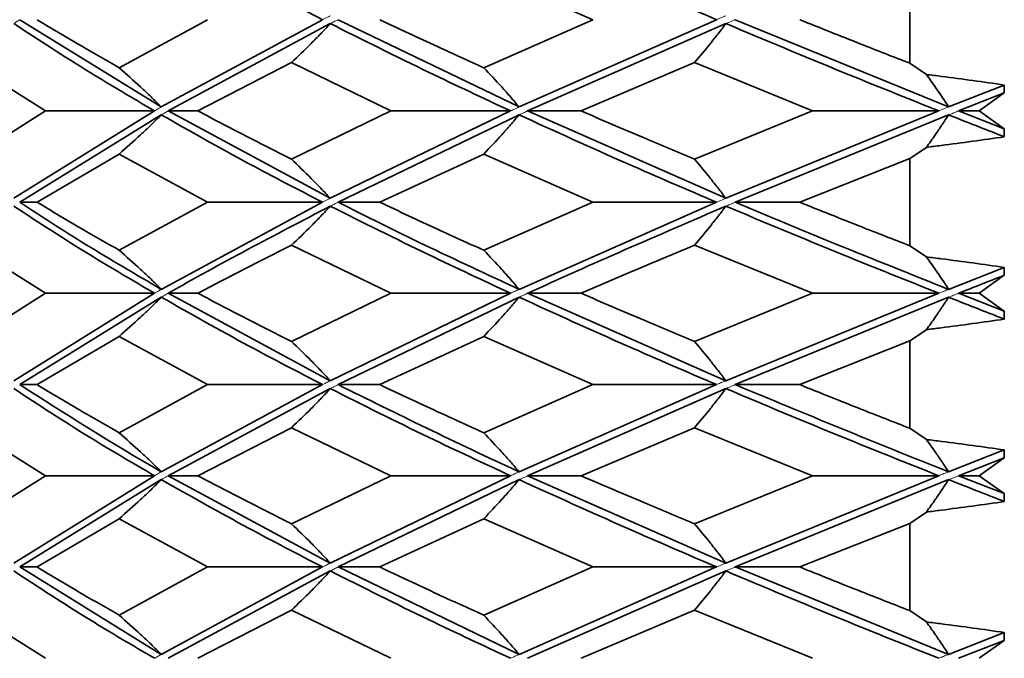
# Model space of a CAD drawing. Header units: millimetres. Extents: x 0 to 1118, y 0 to 864.
# Tile 107 of 200: x 727.33 to 729.86, y 365.4 to 367.04. Entities that reach past the tile are written whole.
import ezdxf

# ---------------------------------------------------------------- set-up
doc = ezdxf.new("R2010")
doc.units = ezdxf.units.MM

msp = doc.modelspace()

# ---------------------------------------------------------------- linework, layer by layer
at = {"color": 7, "linetype": 'Continuous', "lineweight": 35}
for p, q in [((728.5179, 367.1655), (728.7983, 367.0421)), ((729.6122, 367.1537), (729.6122, 366.9303)), ((727.3252, 367.0421), (727.6891, 366.8178)), ((727.8082, 367.0421), (727.5812, 366.9184)), ((728.1035, 367.0421), (727.6891, 366.8178)), ((728.1432, 367.0421), (728.6085, 366.8178)), ((728.7983, 367.0421), (728.5179, 366.9184)), ((729.116, 367.0421), (728.6085, 366.8178)), ((729.1637, 367.0421), (729.7123, 366.8178)), ((728.1233, 367.032), (727.7067, 366.8077)), ((729.1398, 367.032), (728.6305, 366.8077)), ((727.1949, 366.9317), (727.3917, 366.8077)), ((728.0236, 366.9317), (727.7831, 366.8077)), ((728.0236, 366.9317), (728.2785, 366.8077)), ((729.0593, 366.9317), (728.7677, 366.8077)), ((729.0593, 366.9317), (729.3625, 366.8077)), ((729.6122, 366.9303), (729.6551, 366.9013)), ((729.8554, 366.8742), (729.7123, 366.8178)), ((729.8554, 366.8742), (729.8554, 366.854)), ((729.8554, 366.854), (729.7379, 366.8077)), ((729.8554, 366.854), (729.7904, 366.8077)), ((727.3917, 366.8077), (727.1949, 366.6836)), ((727.6716, 366.8077), (727.31, 366.5831)), ((727.6716, 366.8077), (727.3917, 366.8077)), ((727.7067, 366.8077), (727.7831, 366.8077)), ((727.7067, 366.8077), (728.1233, 366.5831)), ((728.2785, 366.8077), (728.0236, 366.6836)), ((728.5866, 366.8077), (728.1233, 366.5831)), ((728.5866, 366.8077), (728.2785, 366.8077)), ((728.6305, 366.8077), (728.7677, 366.8077)), ((728.6305, 366.8077), (729.1398, 366.5831)), ((729.3625, 366.8077), (729.0593, 366.6836)), ((729.6869, 366.8077), (729.1398, 366.5831)), ((729.6869, 366.8077), (729.3625, 366.8077)), ((729.7379, 366.8077), (729.8554, 366.7614)), ((729.7379, 366.8077), (729.7904, 366.8077)), ((729.7904, 366.8077), (729.8554, 366.7614)), ((727.6891, 366.7976), (727.3252, 366.573)), ((728.6085, 366.7976), (728.1432, 366.573)), ((729.7123, 366.7976), (729.1637, 366.573)), ((729.8554, 366.7614), (729.8554, 366.7411)), ((729.6551, 366.714), (729.6122, 366.685)), ((727.5812, 366.6969), (727.3699, 366.573)), ((727.5812, 366.6969), (727.8082, 366.573)), ((728.5179, 366.6969), (728.2506, 366.573)), ((728.5179, 366.6969), (728.7983, 366.573)), ((729.6122, 366.685), (729.3296, 366.573)), ((729.6122, 366.685), (729.6122, 366.4614)), ((727.3252, 366.573), (727.3699, 366.573)), ((727.8082, 366.573), (727.5812, 366.4496)), ((728.1035, 366.573), (727.6891, 366.3492)), ((728.1035, 366.573), (727.8082, 366.573)), ((728.1432, 366.573), (728.2506, 366.573)), ((728.7983, 366.573), (728.5179, 366.4496)), ((729.116, 366.573), (728.6085, 366.3492)), ((729.116, 366.573), (728.7983, 366.573)), ((729.1637, 366.573), (729.3296, 366.573)), ((727.1949, 366.4628), (727.3917, 366.3391)), ((728.0236, 366.4628), (728.2785, 366.3391)), ((729.0593, 366.4628), (729.3625, 366.3391)), ((729.6122, 366.4614), (729.6551, 366.4325)), ((729.8554, 366.4055), (729.7123, 366.3492)), ((729.8554, 366.4055), (729.8554, 366.3853)), ((729.8554, 366.3853), (729.7904, 366.3391)), ((727.3917, 366.3391), (727.1949, 366.2151)), ((727.6716, 366.3391), (727.31, 366.1144)), ((727.6891, 366.329), (727.3252, 366.1043)), ((727.6716, 366.3391), (727.3917, 366.3391)), ((727.7067, 366.3391), (727.7831, 366.3391)), ((727.7067, 366.3391), (728.1233, 366.1144)), ((728.2785, 366.3391), (728.0236, 366.2151)), ((728.5866, 366.3391), (728.1233, 366.1144)), ((728.6085, 366.329), (728.1432, 366.1043)), ((728.5866, 366.3391), (728.2785, 366.3391)), ((728.6305, 366.3391), (728.7677, 366.3391)), ((728.6305, 366.3391), (729.1398, 366.1144)), ((729.3625, 366.3391), (729.0593, 366.2151)), ((729.6869, 366.3391), (729.1398, 366.1144)), ((729.7123, 366.329), (729.1637, 366.1043)), ((729.6869, 366.3391), (729.3625, 366.3391)), ((729.7379, 366.3391), (729.8554, 366.2929)), ((729.7379, 366.3391), (729.7904, 366.3391)), ((729.7904, 366.3391), (729.8554, 366.2929)), ((729.8554, 366.2929), (729.8554, 366.2726)), ((727.5812, 366.2284), (727.3699, 366.1043)), ((727.5812, 366.2284), (727.8082, 366.1043)), ((728.5179, 366.2284), (728.2506, 366.1043)), ((728.5179, 366.2284), (728.7983, 366.1043)), ((729.6551, 366.2455), (729.6122, 366.2165)), ((729.6122, 366.2165), (729.3296, 366.1043)), ((729.6122, 366.2165), (729.6122, 365.9923)), ((727.3252, 366.1043), (727.3699, 366.1043)), ((727.8082, 366.1043), (727.5812, 365.9804)), ((728.1035, 366.1043), (727.6891, 365.8803)), ((728.1035, 366.1043), (727.8082, 366.1043)), ((728.1432, 366.1043), (728.2506, 366.1043)), ((728.7983, 366.1043), (728.5179, 365.9804)), ((729.116, 366.1043), (728.6085, 365.8803)), ((729.116, 366.1043), (728.7983, 366.1043)), ((729.1637, 366.1043), (729.3296, 366.1043)), ((728.1233, 366.0942), (727.7067, 365.8702)), ((729.1398, 366.0942), (728.6305, 365.8702)), ((727.1949, 365.9937), (727.3917, 365.8702)), ((728.0236, 365.9937), (727.7831, 365.8702)), ((728.0236, 365.9937), (728.2785, 365.8702)), ((729.0593, 365.9937), (728.7677, 365.8702)), ((729.0593, 365.9937), (729.3625, 365.8702)), ((729.6122, 365.9923), (729.6551, 365.9634)), ((729.8554, 365.9364), (729.7123, 365.8803)), ((729.8554, 365.9364), (729.8554, 365.9162)), ((729.8554, 365.9162), (729.7379, 365.8702)), ((729.8554, 365.9162), (729.7904, 365.8702)), ((727.3917, 365.8702), (727.1949, 365.7465)), ((727.6716, 365.8702), (727.31, 365.6459)), ((727.6716, 365.8702), (727.3917, 365.8702)), ((727.7067, 365.8702), (727.7831, 365.8702)), ((727.7067, 365.8702), (728.1233, 365.6459)), ((728.2785, 365.8702), (728.0236, 365.7465)), ((728.5866, 365.8702), (728.1233, 365.6459)), ((728.5866, 365.8702), (728.2785, 365.8702)), ((728.6305, 365.8702), (728.7677, 365.8702)), ((728.6305, 365.8702), (729.1398, 365.6459)), ((729.3625, 365.8702), (729.0593, 365.7465)), ((729.6869, 365.8702), (729.1398, 365.6459)), ((729.6869, 365.8702), (729.3625, 365.8702)), ((729.7379, 365.8702), (729.8554, 365.8242)), ((729.7379, 365.8702), (729.7904, 365.8702)), ((729.7904, 365.8702), (729.8554, 365.8242)), ((727.6891, 365.8602), (727.3252, 365.6358)), ((728.6085, 365.8602), (728.1432, 365.6358)), ((729.7123, 365.8602), (729.1637, 365.6358)), ((729.8554, 365.8242), (729.8554, 365.804)), ((729.6551, 365.7769), (729.6122, 365.7479)), ((727.5812, 365.7598), (727.3699, 365.6358)), ((727.5812, 365.7598), (727.8082, 365.6358)), ((728.5179, 365.7598), (728.2506, 365.6358)), ((728.5179, 365.7598), (728.7983, 365.6358)), ((729.6122, 365.7479), (729.3296, 365.6358)), ((729.6122, 365.7479), (729.6122, 365.5236)), ((727.3252, 365.6358), (727.3699, 365.6358)), ((727.3252, 365.6358), (727.6891, 365.4112)), ((727.8082, 365.6358), (727.5812, 365.5117)), ((728.1035, 365.6358), (727.6891, 365.4112)), ((728.1233, 365.6256), (727.7067, 365.4011)), ((728.1035, 365.6358), (727.8082, 365.6358)), ((728.1432, 365.6358), (728.2506, 365.6358)), ((728.1432, 365.6358), (728.6085, 365.4112)), ((728.7983, 365.6358), (728.5179, 365.5117)), ((729.116, 365.6358), (728.6085, 365.4112)), ((729.1398, 365.6256), (728.6305, 365.4011)), ((729.116, 365.6358), (728.7983, 365.6358)), ((729.1637, 365.6358), (729.3296, 365.6358)), ((729.1637, 365.6358), (729.7123, 365.4112)), ((727.1949, 365.525), (727.3917, 365.4011)), ((728.0236, 365.525), (727.7831, 365.4011)), ((728.0236, 365.525), (728.2785, 365.4011)), ((729.0593, 365.525), (728.7677, 365.4011)), ((729.0593, 365.525), (729.3625, 365.4011)), ((729.6122, 365.5236), (729.6551, 365.4946)), ((729.8554, 365.4675), (729.7123, 365.4112)), ((729.8554, 365.4675), (729.8554, 365.4473)), ((729.8554, 365.4473), (729.7379, 365.4011)), ((729.8554, 365.4473), (729.7904, 365.4011))]:
    msp.add_line(p, q, dxfattribs=at)
for points, knots in [([(727.6891, 367.2661), (727.7633, 367.2241), (727.8955, 367.1492), (728.04, 367.0748), (728.1035, 367.0421)], [0, 0, 0, 0, 0.560546, 1, 1, 1, 1]), ([(728.6085, 367.2661), (728.7006, 367.2241), (728.8649, 367.1492), (729.0394, 367.0748), (729.116, 367.0421)], [0, 0, 0, 0, 0.560546, 1, 1, 1, 1]), ([(727.3699, 367.0421), (727.4082, 367.019), (727.4768, 366.9779), (727.5493, 366.9366), (727.5812, 366.9184)], [0, 0, 0, 0, 0.559666, 1, 1, 1, 1]), ([(728.2506, 367.0421), (728.2996, 367.019), (728.387, 366.9779), (728.4779, 366.9366), (728.5179, 366.9184)], [0, 0, 0, 0, 0.559666, 1, 1, 1, 1]), ([(729.3296, 367.0421), (729.3817, 367.0212), (729.4749, 366.984), (729.5702, 366.9467), (729.6122, 366.9303)], [0, 0, 0, 0, 0.55969, 1, 1, 1, 1]), ([(727.31, 367.032), (727.374, 366.9902), (727.4882, 366.9156), (727.6155, 366.8407), (727.6716, 366.8077)], [0, 0, 0, 0, 0.55957, 1, 1, 1, 1]), ([(728.0236, 366.9317), (728.0405, 366.9479), (728.0658, 366.9722), (728.0989, 367.006), (728.1152, 367.0233), (728.1233, 367.032)], [0, 0, 0, 0, 0.49976, 0.749848, 1, 1, 1, 1]), ([(728.1233, 367.032), (728.2068, 366.9902), (728.3559, 366.9156), (728.516, 366.8407), (728.5866, 366.8077)], [0, 0, 0, 0, 0.55957, 1, 1, 1, 1]), ([(729.0593, 366.9317), (729.0729, 366.9479), (729.0934, 366.9722), (729.1201, 367.006), (729.1333, 367.0233), (729.1398, 367.032)], [0, 0, 0, 0, 0.49976, 0.749848, 1, 1, 1, 1]), ([(729.1398, 367.032), (729.2395, 366.9902), (729.4177, 366.9156), (729.6046, 366.8407), (729.6869, 366.8077)], [0, 0, 0, 0, 0.55957, 1, 1, 1, 1]), ([(727.5812, 366.9184), (727.5995, 366.9022), (727.6269, 366.8778), (727.6627, 366.8439), (727.6803, 366.8265), (727.6891, 366.8178)], [0, 0, 0, 0, 0.499739, 0.749835, 1, 1, 1, 1]), ([(728.5179, 366.9184), (728.5332, 366.9022), (728.5563, 366.8778), (728.5863, 366.8439), (728.6011, 366.8265), (728.6085, 366.8178)], [0, 0, 0, 0, 0.499739, 0.749835, 1, 1, 1, 1]), ([(729.6551, 366.9013), (729.6681, 366.8997), (729.7081, 366.8947), (729.7748, 366.8858), (729.8285, 366.8781), (729.8554, 366.8742)], [0, 0, 0, 0, 0.194978, 0.597473, 1, 1, 1, 1]), ([(729.6551, 366.9013), (729.663, 366.8903), (729.6824, 366.8633), (729.7012, 366.8348), (729.7123, 366.8178)], [0, 0, 0, 0, 0.405907, 1, 1, 1, 1]), ([(727.7831, 366.8077), (727.827, 366.7845), (727.9054, 366.7431), (727.9875, 366.7018), (728.0236, 366.6836)], [0, 0, 0, 0, 0.560042, 1, 1, 1, 1]), ([(728.7677, 366.8077), (728.8213, 366.7845), (728.9171, 366.7431), (729.0158, 366.7018), (729.0593, 366.6836)], [0, 0, 0, 0, 0.560042, 1, 1, 1, 1]), ([(727.5812, 366.6969), (727.5995, 366.7131), (727.6269, 366.7375), (727.6627, 366.7715), (727.6803, 366.7889), (727.6891, 366.7976)], [0, 0, 0, 0, 0.499744, 0.749838, 1, 1, 1, 1]), ([(727.6891, 366.7976), (727.7632, 366.7556), (727.8955, 366.6806), (728.04, 366.6058), (728.1035, 366.573)], [0, 0, 0, 0, 0.560255, 1, 1, 1, 1]), ([(728.5179, 366.6969), (728.5332, 366.7131), (728.5563, 366.7375), (728.5863, 366.7715), (728.6011, 366.7889), (728.6085, 366.7976)], [0, 0, 0, 0, 0.499744, 0.749838, 1, 1, 1, 1]), ([(728.6085, 366.7976), (728.7006, 366.7556), (728.8649, 366.6806), (729.0393, 366.6058), (729.116, 366.573)], [0, 0, 0, 0, 0.560255, 1, 1, 1, 1]), ([(729.6551, 366.714), (729.6627, 366.7246), (729.6762, 366.7435), (729.6952, 366.7715), (729.7066, 366.7889), (729.7123, 366.7976)], [0, 0, 0, 0, 0.392733, 0.696325, 1, 1, 1, 1]), ([(729.7123, 366.7976), (729.7389, 366.787), (729.7863, 366.7682), (729.8343, 366.7494), (729.8554, 366.7411)], [0, 0, 0, 0, 0.560002, 1, 1, 1, 1]), ([(729.8554, 366.7411), (729.8281, 366.7372), (729.774, 366.7294), (729.7072, 366.7206), (729.6677, 366.7156), (729.6551, 366.714)], [0, 0, 0, 0, 0.408932, 0.811432, 1, 1, 1, 1]), ([(728.0236, 366.6836), (728.0405, 366.6673), (728.0658, 366.643), (728.0989, 366.6091), (728.1152, 366.5918), (728.1233, 366.5831)], [0, 0, 0, 0, 0.499755, 0.749845, 1, 1, 1, 1]), ([(729.0593, 366.6836), (729.0729, 366.6673), (729.0934, 366.643), (729.1201, 366.6091), (729.1333, 366.5918), (729.1398, 366.5831)], [0, 0, 0, 0, 0.499755, 0.749845, 1, 1, 1, 1]), ([(727.31, 366.5629), (727.374, 366.5212), (727.4883, 366.4467), (727.6155, 366.372), (727.6716, 366.3391)], [0, 0, 0, 0, 0.559638, 1, 1, 1, 1]), ([(727.3252, 366.573), (727.3811, 366.5366), (727.4959, 366.4621), (727.6237, 366.3875), (727.6891, 366.3492)], [0, 0, 0, 0, 0.487665, 1, 1, 1, 1]), ([(727.3699, 366.573), (727.4083, 366.5499), (727.4768, 366.5087), (727.5493, 366.4676), (727.5812, 366.4496)], [0, 0, 0, 0, 0.560263, 1, 1, 1, 1]), ([(728.1233, 366.5629), (727.9804, 366.4884), (727.8374, 366.4139), (727.7068, 366.3392), (727.7067, 366.3391)], [0, 0, 0, 0, 0.999412, 1, 1, 1, 1]), ([(728.0236, 366.4628), (728.0405, 366.4789), (728.0659, 366.5032), (728.0989, 366.5369), (728.1152, 366.5542), (728.1233, 366.5629)], [0, 0, 0, 0, 0.499737, 0.749833, 1, 1, 1, 1]), ([(728.1233, 366.5629), (728.2068, 366.5212), (728.3559, 366.4467), (728.516, 366.372), (728.5866, 366.3391)], [0, 0, 0, 0, 0.559638, 1, 1, 1, 1]), ([(728.1432, 366.573), (728.2161, 366.5366), (728.3656, 366.4621), (728.5262, 366.3875), (728.6085, 366.3492)], [0, 0, 0, 0, 0.487665, 1, 1, 1, 1]), ([(728.2506, 366.573), (728.2996, 366.5499), (728.3871, 366.5087), (728.4779, 366.4676), (728.5179, 366.4496)], [0, 0, 0, 0, 0.560263, 1, 1, 1, 1]), ([(729.1398, 366.5629), (728.9667, 366.4884), (728.7935, 366.4139), (728.6306, 366.3392), (728.6305, 366.3391)], [0, 0, 0, 0, 0.999412, 1, 1, 1, 1]), ([(729.0593, 366.4628), (729.0729, 366.4789), (729.0934, 366.5032), (729.1201, 366.5369), (729.1333, 366.5542), (729.1398, 366.5629)], [0, 0, 0, 0, 0.499737, 0.749833, 1, 1, 1, 1]), ([(729.1398, 366.5629), (729.2395, 366.5212), (729.4177, 366.4467), (729.6046, 366.372), (729.6869, 366.3391)], [0, 0, 0, 0, 0.559638, 1, 1, 1, 1]), ([(729.1637, 366.573), (729.2508, 366.5366), (729.4292, 366.4621), (729.6164, 366.3875), (729.7123, 366.3492)], [0, 0, 0, 0, 0.487665, 1, 1, 1, 1]), ([(729.3296, 366.573), (729.3817, 366.5521), (729.4749, 366.5148), (729.5703, 366.4777), (729.6122, 366.4614)], [0, 0, 0, 0, 0.560297, 1, 1, 1, 1]), ([(728.0236, 366.4628), (727.9423, 366.4216), (727.8609, 366.3804), (727.7832, 366.3392), (727.7831, 366.3391)], [0, 0, 0, 0, 0.998936, 1, 1, 1, 1]), ([(729.0593, 366.4628), (728.9612, 366.4216), (728.8629, 366.3804), (728.7678, 366.3392), (728.7677, 366.3391)], [0, 0, 0, 0, 0.998936, 1, 1, 1, 1]), ([(727.5812, 366.4496), (727.5995, 366.4334), (727.6269, 366.4091), (727.6627, 366.3753), (727.6803, 366.3579), (727.6891, 366.3492)], [0, 0, 0, 0, 0.499732, 0.749831, 1, 1, 1, 1]), ([(728.5179, 366.4496), (728.5332, 366.4334), (728.5563, 366.4091), (728.5863, 366.3753), (728.6011, 366.3579), (728.6085, 366.3492)], [0, 0, 0, 0, 0.499732, 0.749831, 1, 1, 1, 1]), ([(729.6551, 366.4325), (729.6681, 366.4309), (729.7081, 366.4259), (729.7749, 366.4171), (729.8285, 366.4094), (729.8554, 366.4055)], [0, 0, 0, 0, 0.195, 0.597484, 1, 1, 1, 1]), ([(729.6551, 366.4325), (729.663, 366.4216), (729.6824, 366.3946), (729.7012, 366.3661), (729.7123, 366.3492)], [0, 0, 0, 0, 0.40604, 1, 1, 1, 1]), ([(729.8554, 366.3853), (729.8162, 366.37), (729.7769, 366.3546), (729.738, 366.3392), (729.7379, 366.3391)], [0, 0, 0, 0, 0.997148, 1, 1, 1, 1]), ([(727.5812, 366.2284), (727.5995, 366.2446), (727.6269, 366.269), (727.6627, 366.3029), (727.6803, 366.3203), (727.6891, 366.329)], [0, 0, 0, 0, 0.499751, 0.749843, 1, 1, 1, 1]), ([(727.6891, 366.329), (727.7632, 366.2871), (727.8955, 366.2122), (728.04, 366.1372), (728.1035, 366.1043)], [0, 0, 0, 0, 0.559939, 1, 1, 1, 1]), ([(727.7831, 366.3391), (727.827, 366.316), (727.9054, 366.2747), (727.9875, 366.2333), (728.0236, 366.2151)], [0, 0, 0, 0, 0.559869, 1, 1, 1, 1]), ([(728.5179, 366.2284), (728.5332, 366.2446), (728.5563, 366.269), (728.5863, 366.3029), (728.6011, 366.3203), (728.6085, 366.329)], [0, 0, 0, 0, 0.499751, 0.749843, 1, 1, 1, 1]), ([(728.6085, 366.329), (728.7005, 366.2871), (728.8649, 366.2122), (729.0393, 366.1372), (729.116, 366.1043)], [0, 0, 0, 0, 0.559939, 1, 1, 1, 1]), ([(728.7677, 366.3391), (728.8213, 366.316), (728.9171, 366.2747), (729.0158, 366.2333), (729.0593, 366.2151)], [0, 0, 0, 0, 0.559869, 1, 1, 1, 1]), ([(729.6551, 366.2455), (729.6627, 366.2561), (729.6762, 366.275), (729.6952, 366.3029), (729.7066, 366.3203), (729.7123, 366.329)], [0, 0, 0, 0, 0.392705, 0.696312, 1, 1, 1, 1]), ([(729.7123, 366.329), (729.7389, 366.3185), (729.7863, 366.2997), (729.8343, 366.2809), (729.8554, 366.2726)], [0, 0, 0, 0, 0.559922, 1, 1, 1, 1]), ([(729.8554, 366.2726), (729.8281, 366.2687), (729.774, 366.2609), (729.7072, 366.2521), (729.6677, 366.2471), (729.6551, 366.2455)], [0, 0, 0, 0, 0.408933, 0.811433, 1, 1, 1, 1]), ([(728.0236, 366.2151), (728.0405, 366.1988), (728.0659, 366.1744), (728.0989, 366.1405), (728.1152, 366.1231), (728.1233, 366.1144)], [0, 0, 0, 0, 0.499748, 0.74984, 1, 1, 1, 1]), ([(729.0593, 366.2151), (729.0729, 366.1988), (729.0934, 366.1744), (729.1201, 366.1405), (729.1333, 366.1231), (729.1398, 366.1144)], [0, 0, 0, 0, 0.499748, 0.74984, 1, 1, 1, 1]), ([(727.3252, 366.1043), (727.442, 366.0296), (727.559, 365.9549), (727.6889, 365.8804), (727.6891, 365.8803)], [0, 0, 0, 0, 0.998636, 1, 1, 1, 1]), ([(727.3699, 366.1043), (727.4083, 366.0811), (727.4768, 366.0398), (727.5493, 365.9986), (727.5812, 365.9804)], [0, 0, 0, 0, 0.560245, 1, 1, 1, 1]), ([(728.1432, 366.1043), (728.2945, 366.0296), (728.4459, 365.9549), (728.6083, 365.8804), (728.6085, 365.8803)], [0, 0, 0, 0, 0.998636, 1, 1, 1, 1]), ([(728.2506, 366.1043), (728.2996, 366.0811), (728.3871, 366.0398), (728.4779, 365.9986), (728.5179, 365.9804)], [0, 0, 0, 0, 0.560245, 1, 1, 1, 1]), ([(729.1637, 366.1043), (729.3435, 366.0296), (729.5235, 365.9549), (729.7121, 365.8804), (729.7123, 365.8803)], [0, 0, 0, 0, 0.998636, 1, 1, 1, 1]), ([(729.3296, 366.1043), (729.3817, 366.0833), (729.4749, 366.046), (729.5702, 366.0087), (729.6122, 365.9923)], [0, 0, 0, 0, 0.560213, 1, 1, 1, 1]), ([(727.31, 366.0942), (727.374, 366.0522), (727.4883, 365.9774), (727.6156, 365.903), (727.6716, 365.8702)], [0, 0, 0, 0, 0.560525, 1, 1, 1, 1]), ([(728.0236, 365.9937), (728.0405, 366.0099), (728.0659, 366.0342), (728.0989, 366.0681), (728.1152, 366.0855), (728.1233, 366.0942)], [0, 0, 0, 0, 0.499736, 0.749833, 1, 1, 1, 1]), ([(728.1233, 366.0942), (728.2069, 366.0522), (728.3559, 365.9774), (728.5161, 365.903), (728.5866, 365.8702)], [0, 0, 0, 0, 0.560525, 1, 1, 1, 1]), ([(729.0593, 365.9937), (729.0729, 366.0099), (729.0934, 366.0342), (729.1201, 366.0681), (729.1333, 366.0855), (729.1398, 366.0942)], [0, 0, 0, 0, 0.499736, 0.749833, 1, 1, 1, 1]), ([(729.1398, 366.0942), (729.2397, 366.0522), (729.4177, 365.9774), (729.6047, 365.903), (729.6869, 365.8702)], [0, 0, 0, 0, 0.560525, 1, 1, 1, 1]), ([(727.5812, 365.9804), (727.5995, 365.9642), (727.6269, 365.9399), (727.6627, 365.9063), (727.6803, 365.889), (727.6891, 365.8803)], [0, 0, 0, 0, 0.49976, 0.749847, 1, 1, 1, 1]), ([(728.5179, 365.9804), (728.5332, 365.9642), (728.5562, 365.9399), (728.5863, 365.9063), (728.6011, 365.889), (728.6085, 365.8803)], [0, 0, 0, 0, 0.49976, 0.749847, 1, 1, 1, 1]), ([(729.6551, 365.9634), (729.6681, 365.9617), (729.7081, 365.9567), (729.7748, 365.9479), (729.8285, 365.9402), (729.8554, 365.9364)], [0, 0, 0, 0, 0.195002, 0.597486, 1, 1, 1, 1]), ([(729.6551, 365.9634), (729.6627, 365.9528), (729.6762, 365.934), (729.6952, 365.9063), (729.7066, 365.889), (729.7123, 365.8803)], [0, 0, 0, 0, 0.392655, 0.696287, 1, 1, 1, 1]), ([(727.7831, 365.8702), (727.827, 365.8472), (727.9054, 365.806), (727.9875, 365.7647), (728.0236, 365.7465)], [0, 0, 0, 0, 0.559695, 1, 1, 1, 1]), ([(728.7677, 365.8702), (728.8213, 365.8472), (728.9171, 365.806), (729.0158, 365.7647), (729.0593, 365.7465)], [0, 0, 0, 0, 0.559695, 1, 1, 1, 1]), ([(727.5812, 365.7598), (727.5995, 365.776), (727.6269, 365.8004), (727.6627, 365.8342), (727.6803, 365.8515), (727.6891, 365.8602)], [0, 0, 0, 0, 0.499759, 0.749848, 1, 1, 1, 1]), ([(727.6891, 365.8602), (727.7632, 365.8184), (727.8955, 365.7437), (728.0399, 365.6688), (728.1035, 365.6358)], [0, 0, 0, 0, 0.559623, 1, 1, 1, 1]), ([(728.5179, 365.7598), (728.5332, 365.776), (728.5562, 365.8004), (728.5863, 365.8342), (728.6011, 365.8515), (728.6085, 365.8602)], [0, 0, 0, 0, 0.499759, 0.749848, 1, 1, 1, 1]), ([(728.6085, 365.8602), (728.7005, 365.8184), (728.8649, 365.7437), (729.0392, 365.6688), (729.116, 365.6358)], [0, 0, 0, 0, 0.559623, 1, 1, 1, 1]), ([(729.6551, 365.7769), (729.6627, 365.7875), (729.6762, 365.8063), (729.6952, 365.8342), (729.7066, 365.8515), (729.7123, 365.8602)], [0, 0, 0, 0, 0.39267, 0.696296, 1, 1, 1, 1]), ([(729.7123, 365.8602), (729.7389, 365.8497), (729.7863, 365.831), (729.8343, 365.8122), (729.8554, 365.804)], [0, 0, 0, 0, 0.559843, 1, 1, 1, 1]), ([(729.8554, 365.804), (729.8281, 365.8), (729.774, 365.7923), (729.7072, 365.7835), (729.6677, 365.7785), (729.6551, 365.7769)], [0, 0, 0, 0, 0.408949, 0.811443, 1, 1, 1, 1]), ([(728.0236, 365.7465), (728.0405, 365.7303), (728.0659, 365.7059), (728.0989, 365.672), (728.1152, 365.6546), (728.1233, 365.6459)], [0, 0, 0, 0, 0.49974, 0.749836, 1, 1, 1, 1]), ([(729.0593, 365.7465), (729.0729, 365.7303), (729.0934, 365.7059), (729.1201, 365.672), (729.1333, 365.6546), (729.1398, 365.6459)], [0, 0, 0, 0, 0.49974, 0.749836, 1, 1, 1, 1]), ([(727.31, 365.6256), (727.374, 365.5836), (727.4883, 365.5087), (727.6156, 365.434), (727.6716, 365.4011)], [0, 0, 0, 0, 0.560308, 1, 1, 1, 1]), ([(727.3699, 365.6358), (727.4083, 365.6126), (727.4768, 365.5712), (727.5493, 365.5299), (727.5812, 365.5117)], [0, 0, 0, 0, 0.560071, 1, 1, 1, 1]), ([(728.0236, 365.525), (728.0405, 365.5412), (728.0659, 365.5656), (728.0989, 365.5995), (728.1152, 365.6169), (728.1233, 365.6256)], [0, 0, 0, 0, 0.499743, 0.749837, 1, 1, 1, 1]), ([(728.1233, 365.6256), (728.2068, 365.5836), (728.3559, 365.5087), (728.5161, 365.434), (728.5866, 365.4011)], [0, 0, 0, 0, 0.560308, 1, 1, 1, 1]), ([(728.2506, 365.6358), (728.2996, 365.6126), (728.3871, 365.5712), (728.4779, 365.5299), (728.5179, 365.5117)], [0, 0, 0, 0, 0.560071, 1, 1, 1, 1]), ([(729.0593, 365.525), (729.0729, 365.5412), (729.0934, 365.5656), (729.1201, 365.5995), (729.1333, 365.6169), (729.1398, 365.6256)], [0, 0, 0, 0, 0.499743, 0.749837, 1, 1, 1, 1]), ([(729.1398, 365.6256), (729.2396, 365.5836), (729.4177, 365.5087), (729.6047, 365.434), (729.6869, 365.4011)], [0, 0, 0, 0, 0.560308, 1, 1, 1, 1]), ([(729.3296, 365.6358), (729.3817, 365.6148), (729.4749, 365.5774), (729.5702, 365.54), (729.6122, 365.5236)], [0, 0, 0, 0, 0.560056, 1, 1, 1, 1]), ([(727.5812, 365.5117), (727.5995, 365.4954), (727.6269, 365.4711), (727.6627, 365.4372), (727.6803, 365.4199), (727.6891, 365.4112)], [0, 0, 0, 0, 0.499756, 0.749846, 1, 1, 1, 1]), ([(728.5179, 365.5117), (728.5332, 365.4954), (728.5562, 365.4711), (728.5863, 365.4372), (728.6011, 365.4199), (728.6085, 365.4112)], [0, 0, 0, 0, 0.499756, 0.749846, 1, 1, 1, 1]), ([(729.6551, 365.4946), (729.6681, 365.4929), (729.7081, 365.4879), (729.7748, 365.4791), (729.8285, 365.4714), (729.8554, 365.4675)], [0, 0, 0, 0, 0.194979, 0.597474, 1, 1, 1, 1]), ([(729.6551, 365.4946), (729.6627, 365.4839), (729.6762, 365.4651), (729.6953, 365.4372), (729.7066, 365.4199), (729.7123, 365.4112)], [0, 0, 0, 0, 0.393401, 0.696661, 1, 1, 1, 1])]:
    msp.add_open_spline(points, degree=3, knots=knots, dxfattribs=at)
at = {"color": 7, "linetype": 'Continuous', "lineweight": 18}
for points, knots in [([(727.31, 367.032), (727.3123, 367.0335), (727.316, 367.036), (727.321, 367.0393), (727.3238, 367.0411), (727.3252, 367.0421)], [0, 0, 0, 0, 0.4577616, 0.7288807, 1, 1, 1, 1]), ([(728.1233, 367.0521), (728.1217, 367.0513), (728.1176, 367.0492), (728.1109, 367.0458), (728.106, 367.0433), (728.1035, 367.0421)], [0, 0, 0, 0, 0.249999, 0.624999, 1, 1, 1, 1]), ([(728.1233, 367.032), (728.1264, 367.0335), (728.1312, 367.036), (728.1379, 367.0393), (728.1415, 367.0411), (728.1432, 367.0421)], [0, 0, 0, 0, 0.459233, 0.7296163, 1, 1, 1, 1]), ([(729.1398, 367.0521), (729.1376, 367.0512), (729.1325, 367.049), (729.1245, 367.0457), (729.1189, 367.0433), (729.116, 367.0421)], [0, 0, 0, 0, 0.285284, 0.642641, 1, 1, 1, 1]), ([(729.1398, 367.032), (729.1431, 367.0334), (729.1487, 367.0357), (729.1567, 367.0391), (729.1614, 367.0411), (729.1637, 367.0421)], [0, 0, 0, 0, 0.412405, 0.706202, 1, 1, 1, 1]), ([(727.6891, 366.8178), (727.6865, 366.8163), (727.6822, 366.8138), (727.6764, 366.8105), (727.6732, 366.8086), (727.6716, 366.8077)], [0, 0, 0, 0, 0.454447, 0.727224, 1, 1, 1, 1]), ([(727.6891, 366.7976), (727.6892, 366.7976), (727.6922, 366.7993), (727.6981, 366.8027), (727.7038, 366.806), (727.7067, 366.8077)], [0, 0, 0, 0, 0.017091, 0.508545, 1, 1, 1, 1]), ([(728.6085, 366.8178), (728.6058, 366.8166), (728.6005, 366.8141), (728.5932, 366.8108), (728.5886, 366.8086), (728.5866, 366.8077)], [0, 0, 0, 0, 0.363232, 0.726465, 1, 1, 1, 1]), ([(728.6085, 366.7976), (728.6085, 366.7976), (728.6122, 366.7993), (728.6195, 366.8026), (728.6268, 366.806), (728.6305, 366.8077)], [0, 0, 0, 0, 0.005426, 0.502712, 1, 1, 1, 1]), ([(729.7123, 366.8178), (729.7097, 366.8168), (729.7041, 366.8145), (729.6956, 366.8112), (729.6898, 366.8088), (729.6869, 366.8077)], [0, 0, 0, 0, 0.313029, 0.656514, 1, 1, 1, 1]), ([(729.7123, 366.7976), (729.7138, 366.7981), (729.7188, 366.8001), (729.7273, 366.8035), (729.7343, 366.8063), (729.7379, 366.8077)], [0, 0, 0, 0, 0.172529, 0.586264, 1, 1, 1, 1]), ([(728.1233, 366.5831), (728.1213, 366.582), (728.1169, 366.5798), (728.1103, 366.5764), (728.1058, 366.5741), (728.1035, 366.573)], [0, 0, 0, 0, 0.311093, 0.655546, 1, 1, 1, 1]), ([(729.1398, 366.5831), (729.1374, 366.582), (729.1322, 366.5798), (729.1243, 366.5765), (729.1188, 366.5741), (729.116, 366.573)], [0, 0, 0, 0, 0.305261, 0.65263, 1, 1, 1, 1]), ([(728.1233, 366.5629), (728.1262, 366.5643), (728.1319, 366.5672), (728.1386, 366.5706), (728.1423, 366.5725), (728.1432, 366.573)], [0, 0, 0, 0, 0.432158, 0.864318, 1, 1, 1, 1]), ([(729.1398, 366.5629), (729.1432, 366.5643), (729.1499, 366.5671), (729.1578, 366.5705), (729.1625, 366.5724), (729.1637, 366.573)], [0, 0, 0, 0, 0.420838, 0.841678, 1, 1, 1, 1]), ([(727.6891, 366.3492), (727.6877, 366.3484), (727.684, 366.3463), (727.6782, 366.3429), (727.6738, 366.3404), (727.6716, 366.3391)], [0, 0, 0, 0, 0.249999, 0.624999, 1, 1, 1, 1]), ([(728.6085, 366.3492), (728.6066, 366.3484), (728.6028, 366.3466), (728.5955, 366.3432), (728.5901, 366.3407), (728.5866, 366.3391)], [0, 0, 0, 0, 0.259281, 0.518563, 1, 1, 1, 1]), ([(729.7123, 366.3492), (729.7102, 366.3484), (729.7049, 366.3463), (729.6964, 366.3429), (729.69, 366.3404), (729.6869, 366.3391)], [0, 0, 0, 0, 0.249999, 0.624999, 1, 1, 1, 1]), ([(727.6891, 366.329), (727.6921, 366.3307), (727.6964, 366.3332), (727.7023, 366.3366), (727.7053, 366.3383), (727.7067, 366.3391)], [0, 0, 0, 0, 0.499999, 0.7499994, 1, 1, 1, 1]), ([(728.6085, 366.329), (728.6103, 366.3298), (728.614, 366.3315), (728.6213, 366.3349), (728.6268, 366.3374), (728.6305, 366.3391)], [0, 0, 0, 0, 0.251379, 0.502759, 1, 1, 1, 1]), ([(729.7123, 366.329), (729.7166, 366.3307), (729.723, 366.3332), (729.7315, 366.3366), (729.7357, 366.3383), (729.7379, 366.3391)], [0, 0, 0, 0, 0.499999, 0.749999, 1, 1, 1, 1]), ([(728.1233, 366.1144), (728.1215, 366.1134), (728.1177, 366.1115), (728.1111, 366.1082), (728.1064, 366.1057), (728.1035, 366.1043)], [0, 0, 0, 0, 0.283448, 0.566897, 1, 1, 1, 1]), ([(728.1233, 366.0942), (728.1254, 366.0952), (728.1294, 366.0973), (728.1361, 366.1006), (728.1407, 366.103), (728.1432, 366.1043)], [0, 0, 0, 0, 0.306659, 0.613319, 1, 1, 1, 1]), ([(729.1398, 366.1144), (729.1376, 366.1134), (729.1331, 366.1115), (729.1251, 366.1082), (729.1195, 366.1057), (729.116, 366.1043)], [0, 0, 0, 0, 0.28349, 0.566981, 1, 1, 1, 1]), ([(729.1398, 366.0942), (729.1423, 366.0952), (729.1472, 366.0973), (729.1552, 366.1007), (729.1607, 366.103), (729.1637, 366.1043)], [0, 0, 0, 0, 0.308713, 0.617426, 1, 1, 1, 1]), ([(727.6891, 365.8803), (727.6876, 365.8795), (727.6847, 365.8778), (727.6788, 365.8744), (727.6745, 365.8719), (727.6716, 365.8702)], [0, 0, 0, 0, 0.2523539, 0.5047081, 1, 1, 1, 1]), ([(727.6891, 365.8602), (727.6907, 365.8611), (727.6944, 365.8632), (727.7003, 365.8665), (727.7046, 365.869), (727.7067, 365.8702)], [0, 0, 0, 0, 0.26661, 0.633304, 1, 1, 1, 1]), ([(728.6085, 365.8803), (728.6048, 365.8787), (728.5994, 365.8761), (728.5921, 365.8728), (728.5884, 365.8711), (728.5866, 365.8702)], [0, 0, 0, 0, 0.496163, 0.748081, 1, 1, 1, 1]), ([(728.6085, 365.8602), (728.6109, 365.8613), (728.6157, 365.8635), (728.6231, 365.8669), (728.628, 365.8691), (728.6305, 365.8702)], [0, 0, 0, 0, 0.327955, 0.663977, 1, 1, 1, 1]), ([(729.7123, 365.8803), (729.711, 365.8798), (729.7061, 365.8779), (729.6976, 365.8745), (729.6904, 365.8717), (729.6869, 365.8702)], [0, 0, 0, 0, 0.154494, 0.577246, 1, 1, 1, 1]), ([(729.7123, 365.8602), (729.7127, 365.8603), (729.7171, 365.8621), (729.7256, 365.8654), (729.7338, 365.8686), (729.7379, 365.8702)], [0, 0, 0, 0, 0.042416, 0.521207, 1, 1, 1, 1]), ([(728.1233, 365.6459), (728.1203, 365.6444), (728.1155, 365.6419), (728.1089, 365.6385), (728.1053, 365.6367), (728.1035, 365.6358)], [0, 0, 0, 0, 0.4553722, 0.7276859, 1, 1, 1, 1]), ([(729.1398, 365.6459), (729.1369, 365.6447), (729.1315, 365.6424), (729.1236, 365.639), (729.1185, 365.6368), (729.116, 365.6358)], [0, 0, 0, 0, 0.365958, 0.682979, 1, 1, 1, 1]), ([(728.1233, 365.6256), (728.1263, 365.6271), (728.1311, 365.6296), (728.1377, 365.633), (728.1414, 365.6348), (728.1432, 365.6358)], [0, 0, 0, 0, 0.444959, 0.722479, 1, 1, 1, 1]), ([(729.1398, 365.6256), (729.1419, 365.6265), (729.1469, 365.6286), (729.1549, 365.632), (729.1608, 365.6345), (729.1637, 365.6358)], [0, 0, 0, 0, 0.260125, 0.630062, 1, 1, 1, 1]), ([(727.6891, 365.4112), (727.6865, 365.4097), (727.6822, 365.4072), (727.6764, 365.4039), (727.6732, 365.402), (727.6716, 365.4011)], [0, 0, 0, 0, 0.456468, 0.728234, 1, 1, 1, 1]), ([(728.6085, 365.4112), (728.6072, 365.4106), (728.6029, 365.4087), (728.5956, 365.4053), (728.5896, 365.4025), (728.5866, 365.4011)], [0, 0, 0, 0, 0.172408, 0.586203, 1, 1, 1, 1]), ([(729.7123, 365.4112), (729.7118, 365.411), (729.7073, 365.4092), (729.6988, 365.4059), (729.6908, 365.4027), (729.6869, 365.4011)], [0, 0, 0, 0, 0.062018, 0.531008, 1, 1, 1, 1])]:
    msp.add_open_spline(points, degree=3, knots=knots, dxfattribs=at)

doc.saveas('drawing.dxf')
